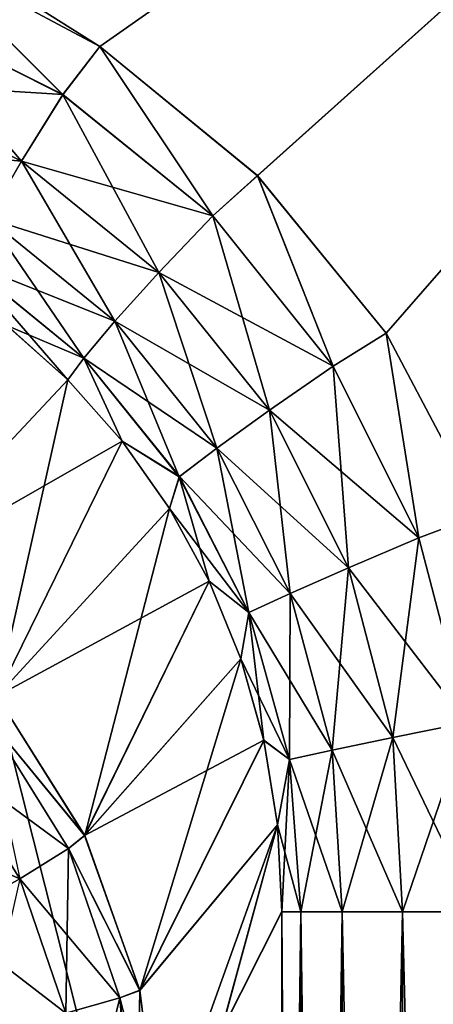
# Model space of a CAD drawing. Header units: metres. Extents: x -24 to 24, y -69 to 184.
# Tile 86 of 256: x -1.938 to -1.664, y -60.282 to -59.631. Entities that reach past the tile are written whole.
import ezdxf

# ---------------------------------------------------------------- set-up
doc = ezdxf.new("R2010")
doc.units = ezdxf.units.M
for name, color, linetype in [('14', 7, 'CONTINUOUS'), ('15', 7, 'CONTINUOUS'), ('154', 7, 'CONTINUOUS'), ('156', 7, 'CONTINUOUS'), ('164', 7, 'CONTINUOUS'), ('172', 7, 'CONTINUOUS'), ('203', 7, 'CONTINUOUS'), ('217', 7, 'CONTINUOUS'), ('255', 7, 'CONTINUOUS'), ('293', 7, 'CONTINUOUS'), ('300', 7, 'CONTINUOUS'), ('301', 7, 'CONTINUOUS'), ('327', 7, 'CONTINUOUS'), ('328', 7, 'CONTINUOUS'), ('367', 7, 'CONTINUOUS'), ('369', 7, 'CONTINUOUS'), ('562', 2, 'CONTINUOUS'), ('570', 2, 'CONTINUOUS')]:
    doc.layers.add(name, color=color, linetype=linetype)

msp = doc.modelspace()

# ---------------------------------------------------------------- linework, layer by layer
at = {"layer": '14'}
for points in [[(-1.885069, -59.648248, 20.312718), (-2.903231, -59.007862, 20.192356), (-2.005641, -59.584287, 20.301168)], [(-0.970683, -59.007862, 20.376893), (-2.903231, -59.007862, 20.192356), (-1.885069, -59.648248, 20.312718)], [(-1.78083, -59.733796, 20.322122), (-0.970683, -59.007862, 20.376893), (-1.885069, -59.648248, 20.312718)], [(-1.69569, -59.837968, 20.329403), (-0.970683, -59.007862, 20.376893), (-1.78083, -59.733796, 20.322122)], [(-1.63229, -59.957805, 20.334592), (-0.970683, -59.007862, 20.376893), (-1.69569, -59.837968, 20.329403)]]:
    msp.add_3dface(points, dxfattribs=at)
at = {"layer": '15'}
for points in [[(-2.005646, -59.584284, -20.301167), (-0.970648, -59.007862, -20.376895), (-1.885075, -59.648243, -20.312717)], [(-1.885075, -59.648243, -20.312717), (-0.970648, -59.007862, -20.376895), (-1.780843, -59.733781, -20.322121)], [(-1.780843, -59.733781, -20.322121), (-0.970648, -59.007862, -20.376895), (-1.695707, -59.837945, -20.329402)], [(-1.695707, -59.837945, -20.329402), (-0.970648, -59.007862, -20.376895), (-1.632296, -59.957789, -20.334591)]]:
    msp.add_3dface(points, dxfattribs=at)
at = {"layer": '154'}
for points in [[(-0.77528, -5.140339, 15.292881), (-2.392559, -61, 15.6178), (-2.319001, -5.140339, 15.135901)], [(-0.800257, -61, 15.779721), (-2.392559, -61, 15.6178), (-0.77528, -5.140339, 15.292881)]]:
    msp.add_3dface(points, dxfattribs=at)
at = {"layer": '156'}
for points in [[(-2.319001, -5.140339, -15.135901), (-2.388409, -60.951362, -15.618005), (-0.77528, -5.140339, -15.292881)], [(-2.388409, -60.951362, -15.618005), (-0.796154, -60.975677, -15.779716), (-0.77528, -5.140339, -15.292881)]]:
    msp.add_3dface(points, dxfattribs=at)
at = {"layer": '164'}
msp.add_3dface([(-1.764709, -60.220535, -20.156679), (-1.764709, -61.199943, -20.156679), (-1.805243, -60.301025, -19.69337)], dxfattribs=at)
at = {"layer": '172'}
msp.add_3dface([(-1.764709, -61.200057, 20.156679), (-1.764709, -60.220656, 20.156679), (-1.805126, -60.300777, 19.694708)], dxfattribs=at)
at = {"layer": '203'}
for points in [[(-1.9466, -59.832929, -20.154932), (-1.906364, -59.868916, -20.158843), (-2.030087, -60.000699, -19.191135)], [(-1.906364, -59.868916, -20.158843), (-1.870396, -59.909348, -20.161672), (-2.030087, -60.000699, -19.191135)], [(-2.030087, -60.000699, -19.191135), (-1.870396, -59.909348, -20.161672), (-1.953352, -60.078064, -19.19831)], [(-1.870396, -59.909348, -20.161672), (-1.839071, -59.953863, -20.163422), (-1.953352, -60.078064, -19.19831)], [(-1.839071, -59.953863, -20.163422), (-1.812771, -60.002036, -20.164111), (-1.953352, -60.078064, -19.19831)], [(-1.953352, -60.078064, -19.19831), (-1.812771, -60.002036, -20.164111), (-1.895248, -60.170153, -19.208333)], [(-1.812771, -60.002036, -20.164111), (-1.791873, -60.05336, -20.163767), (-1.895248, -60.170153, -19.208333)], [(-1.791873, -60.05336, -20.163767), (-1.776715, -60.107285, -20.162399), (-1.895248, -60.170153, -19.208333)], [(-1.895248, -60.170153, -19.208333), (-1.776715, -60.107285, -20.162399), (-1.858637, -60.272594, -19.22074)], [(-1.776715, -60.107285, -20.162399), (-1.76758, -60.163234, -20.160028), (-1.858637, -60.272594, -19.22074)], [(-1.76758, -60.163234, -20.160028), (-1.845351, -60.380297, -19.234939), (-1.858637, -60.272594, -19.22074)], [(-1.845351, -60.380297, -19.234939), (-1.76758, -60.163234, -20.160028), (-1.805243, -60.301025, -19.69337)], [(-1.764709, -60.220535, -20.156679), (-1.805243, -60.301025, -19.69337), (-1.76758, -60.163234, -20.160028)]]:
    msp.add_3dface(points, dxfattribs=at)
at = {"layer": '217'}
for points in [[(-1.906329, -59.868951, 20.158846), (-1.946561, -59.832961, 20.154936), (-2.030134, -60.000662, 19.191131)], [(-1.953277, -60.078159, 19.19832), (-1.906329, -59.868951, 20.158846), (-2.030134, -60.000662, 19.191131)], [(-1.870369, -59.909383, 20.161674), (-1.906329, -59.868951, 20.158846), (-1.953277, -60.078159, 19.19832)], [(-1.839053, -59.953893, 20.163423), (-1.870369, -59.909383, 20.161674), (-1.953277, -60.078159, 19.19832)], [(-1.895178, -60.170298, 19.20835), (-1.839053, -59.953893, 20.163423), (-1.953277, -60.078159, 19.19832)], [(-1.812759, -60.002061, 20.164111), (-1.839053, -59.953893, 20.163423), (-1.895178, -60.170298, 19.20835)], [(-1.791866, -60.053382, 20.163766), (-1.812759, -60.002061, 20.164111), (-1.895178, -60.170298, 19.20835)], [(-1.858615, -60.272687, 19.220751), (-1.791866, -60.053382, 20.163766), (-1.895178, -60.170298, 19.20835)], [(-1.776709, -60.10731, 20.162398), (-1.791866, -60.053382, 20.163766), (-1.858615, -60.272687, 19.220751)], [(-1.767576, -60.163274, 20.160025), (-1.776709, -60.10731, 20.162398), (-1.858615, -60.272687, 19.220751)], [(-1.845351, -60.380439, 19.234939), (-1.767576, -60.163274, 20.160025), (-1.858615, -60.272687, 19.220751)], [(-1.845351, -60.380439, 19.234939), (-1.805126, -60.300777, 19.694708), (-1.767576, -60.163274, 20.160025)], [(-1.805126, -60.300777, 19.694708), (-1.764709, -60.220656, 20.156679), (-1.767576, -60.163274, 20.160025)]]:
    msp.add_3dface(points, dxfattribs=at)
at = {"layer": '255'}
for points in [[(-1.953352, -60.078064, -19.19831), (-1.895248, -60.170153, -19.208333), (-1.961437, -60.089789, -19.143831)], [(-1.905979, -60.178847, -19.150147), (-1.988048, -60.118764, -19.059599), (-1.961437, -60.089789, -19.143831)], [(-1.895248, -60.170153, -19.208333), (-1.905979, -60.178847, -19.150147), (-1.961437, -60.089789, -19.143831)], [(-1.938194, -60.198916, -19.065281), (-2.029618, -60.158564, -18.986587), (-1.988048, -60.118764, -19.059599)], [(-1.938194, -60.198916, -19.065281), (-1.988048, -60.118764, -19.059599), (-1.905979, -60.178847, -19.150147)], [(-1.987437, -60.226482, -18.991402), (-2.029618, -60.158564, -18.986587), (-1.938194, -60.198916, -19.065281)], [(-1.895248, -60.170153, -19.208333), (-1.858637, -60.272594, -19.22074), (-1.905979, -60.178847, -19.150147)], [(-1.871942, -60.277567, -19.153992), (-1.938194, -60.198916, -19.065281), (-1.905979, -60.178847, -19.150147)], [(-1.858637, -60.272594, -19.22074), (-1.871942, -60.277567, -19.153992), (-1.905979, -60.178847, -19.150147)], [(-1.907589, -60.287788, -19.068741), (-1.987437, -60.226482, -18.991402), (-1.938194, -60.198916, -19.065281)], [(-1.907589, -60.287788, -19.068741), (-1.938194, -60.198916, -19.065281), (-1.871942, -60.277567, -19.153992)], [(-1.961531, -60.301827, -18.994337), (-1.987437, -60.226482, -18.991402), (-1.907589, -60.287788, -19.068741)], [(-1.858637, -60.272594, -19.22074), (-1.845351, -60.380297, -19.234939), (-1.871942, -60.277567, -19.153992)], [(-1.860576, -60.380439, -19.15527), (-1.907589, -60.287788, -19.068741), (-1.871942, -60.277567, -19.153992)], [(-1.845351, -60.380297, -19.234939), (-1.860576, -60.380439, -19.15527), (-1.871942, -60.277567, -19.153992)]]:
    msp.add_3dface(points, dxfattribs=at)
at = {"layer": '293'}
for points in [[(-1.895178, -60.170298, 19.20835), (-1.953277, -60.078159, 19.19832), (-1.96145, -60.089771, 19.14383)], [(-1.96145, -60.089771, 19.14383), (-1.938205, -60.198894, 19.06528), (-1.905991, -60.178822, 19.150145)], [(-1.895178, -60.170298, 19.20835), (-1.96145, -60.089771, 19.14383), (-1.905991, -60.178822, 19.150145)], [(-1.858615, -60.272687, 19.220751), (-1.895178, -60.170298, 19.20835), (-1.905991, -60.178822, 19.150145)], [(-1.938205, -60.198894, 19.06528), (-1.907594, -60.287768, 19.068741), (-1.905991, -60.178822, 19.150145)], [(-1.905991, -60.178822, 19.150145), (-1.907594, -60.287768, 19.068741), (-1.871947, -60.277545, 19.153991)], [(-1.858615, -60.272687, 19.220751), (-1.905991, -60.178822, 19.150145), (-1.871947, -60.277545, 19.153991)], [(-1.938205, -60.198894, 19.06528), (-1.961534, -60.301811, 18.994336), (-1.907594, -60.287768, 19.068741)], [(-1.860576, -60.380439, 19.15527), (-1.858615, -60.272687, 19.220751), (-1.871947, -60.277545, 19.153991)], [(-1.845351, -60.380439, 19.234939), (-1.858615, -60.272687, 19.220751), (-1.860576, -60.380439, 19.15527)], [(-1.907594, -60.287768, 19.068741), (-1.897366, -60.380439, 19.069892), (-1.871947, -60.277545, 19.153991)], [(-1.897366, -60.380439, 19.069892), (-1.863535, -60.380439, 19.145798), (-1.871947, -60.277545, 19.153991)], [(-1.863535, -60.380439, 19.145798), (-1.860576, -60.380439, 19.15527), (-1.871947, -60.277545, 19.153991)]]:
    msp.add_3dface(points, dxfattribs=at)
at = {"layer": '300'}
for points in [[(-1.764709, -60.220656, 20.156679), (-1.752109, -62.179344, 20.211122), (-1.752109, -60.220656, 20.211122)], [(-1.764709, -60.220656, 20.156679), (-1.764709, -61.200057, 20.156679), (-1.752109, -62.179344, 20.211122)], [(-1.752109, -60.220656, 20.211122), (-1.7248, -62.179344, 20.260136), (-1.724799, -60.220656, 20.260137)], [(-1.752109, -62.179344, 20.211122), (-1.7248, -62.179344, 20.260136), (-1.752109, -60.220656, 20.211122)], [(-1.7248, -62.179344, 20.260136), (-1.68495, -62.179344, 20.299636), (-1.724799, -60.220656, 20.260137)], [(-1.724799, -60.220656, 20.260137), (-1.68495, -62.179344, 20.299636), (-1.684949, -60.220656, 20.299637)], [(-1.68495, -62.179344, 20.299636), (-1.635696, -62.179344, 20.326513), (-1.684949, -60.220656, 20.299637)], [(-1.684949, -60.220656, 20.299637), (-1.635696, -62.179344, 20.326513), (-1.635695, -60.220656, 20.326513)]]:
    msp.add_3dface(points, dxfattribs=at)
at = {"layer": '301'}
for points in [[(-1.909655, -59.680214, 20.306272), (-2.005641, -59.584287, 20.301168), (-2.023399, -59.623171, 20.294704)], [(-1.885069, -59.648248, 20.312718), (-2.005641, -59.584287, 20.301168), (-1.909655, -59.680214, 20.306272)], [(-1.936969, -59.724223, 20.284696), (-2.023399, -59.623171, 20.294704), (-2.041214, -59.671852, 20.273239)], [(-1.909655, -59.680214, 20.306272), (-2.023399, -59.623171, 20.294704), (-1.936969, -59.724223, 20.284696)], [(-1.810468, -59.760436, 20.315425), (-1.885069, -59.648248, 20.312718), (-1.909655, -59.680214, 20.306272)], [(-1.78083, -59.733796, 20.322122), (-1.885069, -59.648248, 20.312718), (-1.810468, -59.760436, 20.315425)], [(-1.936969, -59.724223, 20.284696), (-2.041214, -59.671852, 20.273239), (-1.958953, -59.762111, 20.249631)], [(-1.846061, -59.797787, 20.293376), (-1.909655, -59.680214, 20.306272), (-1.936969, -59.724223, 20.284696)], [(-1.810468, -59.760436, 20.315425), (-1.909655, -59.680214, 20.306272), (-1.846061, -59.797787, 20.293376)], [(-1.87528, -59.829966, 20.257895), (-1.936969, -59.724223, 20.284696), (-1.958953, -59.762111, 20.249631)], [(-1.846061, -59.797787, 20.293376), (-1.936969, -59.724223, 20.284696), (-1.87528, -59.829966, 20.257895)], [(-1.730727, -59.859855, 20.322058), (-1.78083, -59.733796, 20.322122), (-1.810468, -59.760436, 20.315425)], [(-1.69569, -59.837968, 20.329403), (-1.78083, -59.733796, 20.322122), (-1.730727, -59.859855, 20.322058)], [(-1.895853, -59.854477, 20.211681), (-1.958953, -59.762111, 20.249631), (-1.973901, -59.790953, 20.203719)], [(-1.87528, -59.829966, 20.257895), (-1.958953, -59.762111, 20.249631), (-1.895853, -59.854477, 20.211681)], [(-1.772896, -59.888958, 20.299191), (-1.810468, -59.760436, 20.315425), (-1.846061, -59.797787, 20.293376)], [(-1.730727, -59.859855, 20.322058), (-1.810468, -59.760436, 20.315425), (-1.772896, -59.888958, 20.299191)], [(-1.906329, -59.868951, 20.158846), (-1.895853, -59.854477, 20.211681), (-1.973901, -59.790953, 20.203719)], [(-1.946561, -59.832961, 20.154936), (-1.906329, -59.868951, 20.158846), (-1.973901, -59.790953, 20.203719)], [(-1.807739, -59.913958, 20.26301), (-1.846061, -59.797787, 20.293376), (-1.87528, -59.829966, 20.257895)], [(-1.772896, -59.888958, 20.299191), (-1.846061, -59.797787, 20.293376), (-1.807739, -59.913958, 20.26301)], [(-1.83254, -59.932909, 20.21629), (-1.87528, -59.829966, 20.257895), (-1.895853, -59.854477, 20.211681)], [(-1.807739, -59.913958, 20.26301), (-1.87528, -59.829966, 20.257895), (-1.83254, -59.932909, 20.21629)], [(-1.673954, -59.973442, 20.326097), (-1.69569, -59.837968, 20.329403), (-1.730727, -59.859855, 20.322058)], [(-1.63229, -59.957805, 20.334592), (-1.69569, -59.837968, 20.329403), (-1.673954, -59.973442, 20.326097)], [(-1.906329, -59.868951, 20.158846), (-1.870369, -59.909383, 20.161674), (-1.895853, -59.854477, 20.211681)], [(-1.870369, -59.909383, 20.161674), (-1.83254, -59.932909, 20.21629), (-1.895853, -59.854477, 20.211681)], [(-1.720669, -59.993211, 20.302114), (-1.730727, -59.859855, 20.322058), (-1.772896, -59.888958, 20.299191)], [(-1.673954, -59.973442, 20.326097), (-1.730727, -59.859855, 20.322058), (-1.720669, -59.993211, 20.302114)], [(-1.75921, -60.010086, 20.264992), (-1.772896, -59.888958, 20.299191), (-1.807739, -59.913958, 20.26301)], [(-1.720669, -59.993211, 20.302114), (-1.772896, -59.888958, 20.299191), (-1.75921, -60.010086, 20.264992)], [(-1.870369, -59.909383, 20.161674), (-1.839053, -59.953893, 20.163423), (-1.83254, -59.932909, 20.21629)], [(-1.786564, -60.02275, 20.217604), (-1.807739, -59.913958, 20.26301), (-1.83254, -59.932909, 20.21629)], [(-1.75921, -60.010086, 20.264992), (-1.807739, -59.913958, 20.26301), (-1.786564, -60.02275, 20.217604)], [(-1.839053, -59.953893, 20.163423), (-1.812759, -60.002061, 20.164111), (-1.83254, -59.932909, 20.21629)], [(-1.812759, -60.002061, 20.164111), (-1.786564, -60.02275, 20.217604), (-1.83254, -59.932909, 20.21629)], [(-1.642139, -60.095545, 20.327561), (-1.63229, -59.957805, 20.334592), (-1.673954, -59.973442, 20.326097)], [(-1.691212, -60.10544, 20.30222), (-1.673954, -59.973442, 20.326097), (-1.720669, -59.993211, 20.302114)], [(-1.642139, -60.095545, 20.327561), (-1.673954, -59.973442, 20.326097), (-1.691212, -60.10544, 20.30222)], [(-1.731403, -60.113811, 20.263972), (-1.720669, -59.993211, 20.302114), (-1.75921, -60.010086, 20.264992)], [(-1.691212, -60.10544, 20.30222), (-1.720669, -59.993211, 20.302114), (-1.731403, -60.113811, 20.263972)], [(-1.812759, -60.002061, 20.164111), (-1.791866, -60.053382, 20.163766), (-1.786564, -60.02275, 20.217604)], [(-1.759559, -60.119999, 20.215804), (-1.75921, -60.010086, 20.264992), (-1.786564, -60.02275, 20.217604)], [(-1.731403, -60.113811, 20.263972), (-1.75921, -60.010086, 20.264992), (-1.759559, -60.119999, 20.215804)], [(-1.791866, -60.053382, 20.163766), (-1.776709, -60.10731, 20.162398), (-1.786564, -60.02275, 20.217604)], [(-1.776709, -60.10731, 20.162398), (-1.759559, -60.119999, 20.215804), (-1.786564, -60.02275, 20.217604)], [(-1.684949, -60.220656, 20.299637), (-1.642139, -60.095545, 20.327561), (-1.691212, -60.10544, 20.30222)], [(-1.684949, -60.220656, 20.299637), (-1.635695, -60.220656, 20.326513), (-1.642139, -60.095545, 20.327561)], [(-1.776709, -60.10731, 20.162398), (-1.767576, -60.163274, 20.160025), (-1.759559, -60.119999, 20.215804)], [(-1.724799, -60.220656, 20.260137), (-1.691212, -60.10544, 20.30222), (-1.731403, -60.113811, 20.263972)], [(-1.724799, -60.220656, 20.260137), (-1.684949, -60.220656, 20.299637), (-1.691212, -60.10544, 20.30222)], [(-1.752109, -60.220656, 20.211122), (-1.731403, -60.113811, 20.263972), (-1.759559, -60.119999, 20.215804)], [(-1.752109, -60.220656, 20.211122), (-1.724799, -60.220656, 20.260137), (-1.731403, -60.113811, 20.263972)], [(-1.767576, -60.163274, 20.160025), (-1.764709, -60.220656, 20.156679), (-1.759559, -60.119999, 20.215804)], [(-1.764709, -60.220656, 20.156679), (-1.752109, -60.220656, 20.211122), (-1.759559, -60.119999, 20.215804)]]:
    msp.add_3dface(points, dxfattribs=at)
at = {"layer": '327'}
for points in [[(-2.023396, -59.62317, -20.294705), (-2.005646, -59.584284, -20.301167), (-1.909655, -59.680213, -20.306272)], [(-2.005646, -59.584284, -20.301167), (-1.885075, -59.648243, -20.312717), (-1.909655, -59.680213, -20.306272)], [(-2.023396, -59.62317, -20.294705), (-1.909655, -59.680213, -20.306272), (-2.041212, -59.671851, -20.27324)], [(-1.909655, -59.680213, -20.306272), (-1.885075, -59.648243, -20.312717), (-1.810467, -59.760434, -20.315426)], [(-1.885075, -59.648243, -20.312717), (-1.780843, -59.733781, -20.322121), (-1.810467, -59.760434, -20.315426)], [(-2.041212, -59.671851, -20.27324), (-1.936969, -59.724222, -20.284696), (-2.054843, -59.713572, -20.238292)], [(-2.041212, -59.671851, -20.27324), (-1.909655, -59.680213, -20.306272), (-1.936969, -59.724222, -20.284696)], [(-1.909655, -59.680213, -20.306272), (-1.810467, -59.760434, -20.315426), (-1.936969, -59.724222, -20.284696)], [(-2.054843, -59.713572, -20.238292), (-1.936969, -59.724222, -20.284696), (-1.958953, -59.762111, -20.249631)], [(-1.936969, -59.724222, -20.284696), (-1.846061, -59.797785, -20.293377), (-1.958953, -59.762111, -20.249631)], [(-1.936969, -59.724222, -20.284696), (-1.810467, -59.760434, -20.315426), (-1.846061, -59.797785, -20.293377)], [(-1.810467, -59.760434, -20.315426), (-1.780843, -59.733781, -20.322121), (-1.730727, -59.859855, -20.322058)], [(-1.780843, -59.733781, -20.322121), (-1.695707, -59.837945, -20.329402), (-1.730727, -59.859855, -20.322058)], [(-1.958953, -59.762111, -20.249631), (-1.875279, -59.829964, -20.257896), (-1.973876, -59.790898, -20.203838)], [(-1.958953, -59.762111, -20.249631), (-1.846061, -59.797785, -20.293377), (-1.875279, -59.829964, -20.257896)], [(-1.810467, -59.760434, -20.315426), (-1.730727, -59.859855, -20.322058), (-1.846061, -59.797785, -20.293377)], [(-1.973876, -59.790898, -20.203838), (-1.875279, -59.829964, -20.257896), (-1.895823, -59.854438, -20.211777)], [(-1.9466, -59.832929, -20.154932), (-1.973876, -59.790898, -20.203838), (-1.895823, -59.854438, -20.211777)], [(-1.846061, -59.797785, -20.293377), (-1.772896, -59.888959, -20.299191), (-1.875279, -59.829964, -20.257896)], [(-1.846061, -59.797785, -20.293377), (-1.730727, -59.859855, -20.322058), (-1.772896, -59.888959, -20.299191)], [(-1.906364, -59.868916, -20.158843), (-1.9466, -59.832929, -20.154932), (-1.895823, -59.854438, -20.211777)], [(-1.875279, -59.829964, -20.257896), (-1.80774, -59.913959, -20.26301), (-1.895823, -59.854438, -20.211777)], [(-1.875279, -59.829964, -20.257896), (-1.772896, -59.888959, -20.299191), (-1.80774, -59.913959, -20.26301)], [(-1.730727, -59.859855, -20.322058), (-1.695707, -59.837945, -20.329402), (-1.673952, -59.973442, -20.326098)], [(-1.695707, -59.837945, -20.329402), (-1.632296, -59.957789, -20.334591), (-1.673952, -59.973442, -20.326098)], [(-1.870396, -59.909348, -20.161672), (-1.906364, -59.868916, -20.158843), (-1.895823, -59.854438, -20.211777)], [(-1.895823, -59.854438, -20.211777), (-1.80774, -59.913959, -20.26301), (-1.832514, -59.932887, -20.216362)], [(-1.870396, -59.909348, -20.161672), (-1.895823, -59.854438, -20.211777), (-1.832514, -59.932887, -20.216362)], [(-1.730727, -59.859855, -20.322058), (-1.673952, -59.973442, -20.326098), (-1.772896, -59.888959, -20.299191)], [(-1.772896, -59.888959, -20.299191), (-1.720668, -59.993211, -20.302115), (-1.80774, -59.913959, -20.26301)], [(-1.772896, -59.888959, -20.299191), (-1.673952, -59.973442, -20.326098), (-1.720668, -59.993211, -20.302115)], [(-1.839071, -59.953863, -20.163422), (-1.870396, -59.909348, -20.161672), (-1.832514, -59.932887, -20.216362)], [(-1.80774, -59.913959, -20.26301), (-1.759209, -60.010087, -20.264992), (-1.832514, -59.932887, -20.216362)], [(-1.80774, -59.913959, -20.26301), (-1.720668, -59.993211, -20.302115), (-1.759209, -60.010087, -20.264992)], [(-1.839071, -59.953863, -20.163422), (-1.832514, -59.932887, -20.216362), (-1.786543, -60.022741, -20.217653)], [(-1.832514, -59.932887, -20.216362), (-1.759209, -60.010087, -20.264992), (-1.786543, -60.022741, -20.217653)], [(-1.812771, -60.002036, -20.164111), (-1.839071, -59.953863, -20.163422), (-1.786543, -60.022741, -20.217653)], [(-1.673952, -59.973442, -20.326098), (-1.632296, -59.957789, -20.334591), (-1.642136, -60.095541, -20.327562)], [(-1.673952, -59.973442, -20.326098), (-1.642136, -60.095541, -20.327562), (-1.720668, -59.993211, -20.302115)], [(-1.720668, -59.993211, -20.302115), (-1.69121, -60.105437, -20.302221), (-1.759209, -60.010087, -20.264992)], [(-1.720668, -59.993211, -20.302115), (-1.642136, -60.095541, -20.327562), (-1.69121, -60.105437, -20.302221)], [(-1.791873, -60.05336, -20.163767), (-1.812771, -60.002036, -20.164111), (-1.786543, -60.022741, -20.217653)], [(-1.759209, -60.010087, -20.264992), (-1.731402, -60.113808, -20.263974), (-1.786543, -60.022741, -20.217653)], [(-1.759209, -60.010087, -20.264992), (-1.69121, -60.105437, -20.302221), (-1.731402, -60.113808, -20.263974)], [(-1.791873, -60.05336, -20.163767), (-1.786543, -60.022741, -20.217653), (-1.759548, -60.119994, -20.21583)], [(-1.786543, -60.022741, -20.217653), (-1.731402, -60.113808, -20.263974), (-1.759548, -60.119994, -20.21583)], [(-1.776715, -60.107285, -20.162399), (-1.791873, -60.05336, -20.163767), (-1.759548, -60.119994, -20.21583)], [(-1.642136, -60.095541, -20.327562), (-1.635696, -60.220656, -20.326513), (-1.69121, -60.105437, -20.302221)], [(-1.76758, -60.163234, -20.160028), (-1.776715, -60.107285, -20.162399), (-1.759548, -60.119994, -20.21583)], [(-1.69121, -60.105437, -20.302221), (-1.68495, -60.220656, -20.299636), (-1.731402, -60.113808, -20.263974)], [(-1.69121, -60.105437, -20.302221), (-1.635696, -60.220656, -20.326513), (-1.68495, -60.220656, -20.299636)], [(-1.731402, -60.113808, -20.263974), (-1.7248, -60.220656, -20.260136), (-1.759548, -60.119994, -20.21583)], [(-1.731402, -60.113808, -20.263974), (-1.68495, -60.220656, -20.299636), (-1.7248, -60.220656, -20.260136)], [(-1.76758, -60.163234, -20.160028), (-1.759548, -60.119994, -20.21583), (-1.752109, -60.220656, -20.211122)], [(-1.759548, -60.119994, -20.21583), (-1.7248, -60.220656, -20.260136), (-1.752109, -60.220656, -20.211122)], [(-1.764709, -60.220535, -20.156679), (-1.76758, -60.163234, -20.160028), (-1.752109, -60.220656, -20.211122)]]:
    msp.add_3dface(points, dxfattribs=at)
at = {"layer": '328'}
for points in [[(-1.764709, -61.199943, -20.156679), (-1.764709, -60.220535, -20.156679), (-1.752109, -60.220656, -20.211122)], [(-1.764709, -62.179344, -20.156679), (-1.752109, -60.220656, -20.211122), (-1.752109, -62.179344, -20.211122)], [(-1.764709, -62.179344, -20.156679), (-1.764709, -61.199943, -20.156679), (-1.752109, -60.220656, -20.211122)], [(-1.752109, -62.179344, -20.211122), (-1.7248, -60.220656, -20.260136), (-1.724799, -62.179344, -20.260137)], [(-1.752109, -60.220656, -20.211122), (-1.7248, -60.220656, -20.260136), (-1.752109, -62.179344, -20.211122)], [(-1.7248, -60.220656, -20.260136), (-1.68495, -60.220656, -20.299636), (-1.724799, -62.179344, -20.260137)], [(-1.724799, -62.179344, -20.260137), (-1.68495, -60.220656, -20.299636), (-1.684949, -62.179344, -20.299637)], [(-1.68495, -60.220656, -20.299636), (-1.635696, -60.220656, -20.326513), (-1.684949, -62.179344, -20.299637)], [(-1.684949, -62.179344, -20.299637), (-1.635696, -60.220656, -20.326513), (-1.635695, -62.179344, -20.326513)]]:
    msp.add_3dface(points, dxfattribs=at)
at = {"layer": '367'}
for points in [[(-1.832025, 49.486089, -24.180699), (-3.255157, -68.3, -24.030532), (-1.952704, 49.556092, -24.171253)], [(-1.409202, 49.290788, -24.20902), (-3.255157, -68.3, -24.030532), (-1.832025, 49.486089, -24.180699)], [(-1.181085, 49.213175, -24.221221), (-3.255157, -68.3, -24.030532), (-1.409202, 49.290788, -24.20902)], [(-1.087972, -68.3, -24.225582), (-3.255157, -68.3, -24.030532), (-1.181085, 49.213175, -24.221221)]]:
    msp.add_3dface(points, dxfattribs=at)
at = {"layer": '369'}
for points in [[(-3.255157, -68.3, 24.030532), (-1.087972, -68.3, 24.225582), (-2.739893, 65.205568, 24.094719)], [(-2.739893, 65.205568, 24.094719), (-1.087972, -68.3, 24.225582), (-1.83678, 65.154766, 24.180338)], [(-1.83678, 65.154766, 24.180338), (-1.087972, -68.3, 24.225582), (-0.922576, 65.124184, 24.232444)]]:
    msp.add_3dface(points, dxfattribs=at)
at = {"layer": '562'}
for points in [[(-1.076025, -67.8, -23.275141), (-2.14995, -59.3, -23.200598), (-2.149965, -67.8, -23.200596)], [(0, -67.8, -23.3), (-2.14995, -59.3, -23.200598), (-1.076025, -67.8, -23.275141)], [(0, -59.3, -23.300001), (-2.14995, -59.3, -23.200598), (0, -67.8, -23.3)]]:
    msp.add_3dface(points, dxfattribs=at)
at = {"layer": '570'}
for points in [[(-2.149965, -67.8, 23.200596), (0, -59.3, 23.300001), (-1.076025, -67.8, 23.275141)], [(-2.14995, -59.3, 23.200598), (0, -59.3, 23.300001), (-2.149965, -67.8, 23.200596)]]:
    msp.add_3dface(points, dxfattribs=at)

doc.saveas('drawing.dxf')
